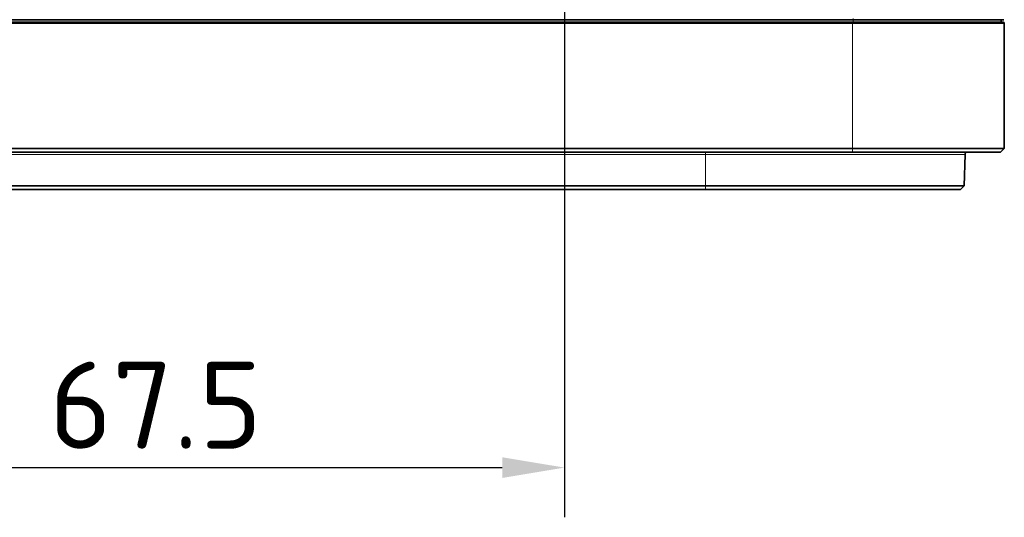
# Model space of a CAD drawing. Header units: millimetres. Extents: x 10 to 830, y 10 to 584.
# Tile 18 of 174: x 237 to 317, y 133 to 173. Entities that reach past the tile are written whole.
import ezdxf

# ---------------------------------------------------------------- set-up
doc = ezdxf.new("R2010")
doc.units = ezdxf.units.MM
doc.header["$LTSCALE"] = 2
doc.linetypes.add('CHAIN', pattern=[0.3543, 0.2362, -0.0295, 0.0591, -0.0295])
doc.linetypes.add('LONG_DASH_DOTTED', pattern=[0.3001, 0.2362, -0.0295, 0.0049, -0.0295])
for name, color, linetype, lineweight in [('Bemaßung (ISO)', 7, 'Continuous', 25), ('Mittelpunktmarkierung (ISO)', 7, 'LONG_DASH_DOTTED', 25), ('Sichtbar (ISO)', 7, 'Continuous', 35), ('Sichtbar schmal (ISO)', 7, 'Continuous', 18)]:
    doc.layers.add(name, color=color, linetype=linetype, lineweight=lineweight)
doc.styles.add('Notiztext (ISO)', font='isocpeur.ttf')
doc.dimstyles.new('Standard (ISO)', dxfattribs={"dimscale": 2, "dimtxt": 3.5, "dimasz": 2.5, "dimexe": 2, "dimexo": 0, "dimgap": 0.762, "dimtad": 1, "dimtoh": 1, "dimdec": 8, "dimdsep": 46, "dimtxsty": 'Notiztext (ISO)', "dimcen": 0.09, "dimdle": 10, "dimclrd": 256, "dimclre": 256, "dimclrt": 256, "dimadec": 6, "dimazin": 2, "dimtfac": 0.514286, "dimtdec": 3, "dimtmove": 0, "dimatfit": 3, "dimfxl": 1, "dimtolj": 1, "dimlwd": -1, "dimlwe": -1, "dimarcsym": 0})

# ---------------------------------------------------------------- blocks, each defined once
blk = doc.blocks.new('*D26')
at = {"layer": 'Bemaßung (ISO)', "transparency": 16777216}
for p, q in [((213.635, 194.366), (213.635, 132.981)), ((281.135, 194.366), (281.135, 132.981)), ((218.635, 136.981), (276.135, 136.981))]:
    blk.add_line(p, q, dxfattribs=at)
for points in [[(218.635, 137.814), (218.635, 136.147), (213.635, 136.981)], [(276.135, 137.814), (276.135, 136.147), (281.135, 136.981)]]:
    blk.add_solid(points, dxfattribs=at)
at = {"layer": 'Defpoints', "color": 0, "transparency": 16777216}
for p in [(213.635, 194.366), (281.135, 194.366), (281.135, 136.981)]:
    blk.add_point(p, dxfattribs=at)
at = {"layer": 'Bemaßung (ISO)', "transparency": 16777216, "insert": (239.685, 145.505), "char_height": 7, "attachment_point": 1, "style": 'Notiztext (ISO)'}
blk.add_mtext('\\A1;67.5', dxfattribs=at)

msp = doc.modelspace()

# ---------------------------------------------------------------- linework, layer by layer
at = {"layer": 'Mittelpunktmarkierung (ISO)', "linetype": 'CHAIN', "ltscale": 5.722618}
msp.add_line((281.13504723, 181.16642402), (281.13504723, 170.86642402), dxfattribs=at)
at = {"layer": 'Sichtbar (ISO)'}
for p, q in [((190.39148969, 173.01642402), (304.37804723, 173.01642402)), ((304.32676847, 172.81642402), (190.44276845, 172.81642402)), ((304.37804724, 173.01642402), (316.48476846, 173.01642402)), ((316.28476846, 172.81642402), (316.28476846, 173.01642402)), ((316.53476846, 172.71642402), (316.53476846, 162.66642402)), ((304.32676846, 162.66642402), (190.44276846, 162.66642402)), ((316.53476846, 162.66642402), (304.32676846, 162.66642402)), ((316.23476846, 162.36642402), (316.53476846, 162.66642402)), ((304.32676846, 162.36642402), (190.44276846, 162.36642402)), ((316.23476846, 162.36642402), (304.32676846, 162.36642402)), ((313.37521768, 162.17165976), (313.30940937, 159.65854167)), ((292.4969585, 159.6585417), (202.27257843, 159.6585417)), ((292.49695847, 159.36639479), (202.27257848, 159.36639479)), ((313.00951022, 159.36639479), (292.49695847, 159.36639479)), ((313.30940734, 159.6585417), (313.00951022, 159.36639479))]:
    msp.add_line(p, q, dxfattribs=at)
msp.add_arc((316.43476846, 172.71642402), 0.1, 0, 90, dxfattribs=at)
for points, knots in [([(316.43476846, 172.81642402), (316.43476847, 172.81642402), (316.43174649, 172.81642402), (316.42588106, 172.81642402), (316.42001564, 172.81642402), (316.41138576, 172.81642402), (316.39949631, 172.81642402), (316.38760686, 172.81642402), (316.37244288, 172.81642402), (316.35273408, 172.81642402), (316.33302527, 172.81642402), (316.30882568, 172.81642402), (316.27699527, 172.81642402), (316.24516486, 172.81642402), (316.20578584, 172.81642405), (316.15340598, 172.81642399), (316.10102611, 172.81642392), (316.03592734, 172.81642332), (315.94721447, 172.81642379), (315.8585016, 172.81642426), (315.74547738, 172.81642405), (315.60609004, 172.81642399), (315.4667027, 172.81642394), (315.30097626, 172.81642406), (315.11077631, 172.81642398), (314.92057637, 172.8164239), (314.70623012, 172.81642401), (314.47312282, 172.81642402), (314.24001551, 172.81642402), (313.98817382, 172.81642405), (313.73168035, 172.816424), (313.47518688, 172.81642395), (313.21420194, 172.81642402), (312.95942067, 172.81642402), (312.70463941, 172.81642402), (312.45607328, 172.81642402), (312.21662362, 172.81642402), (311.97717396, 172.81642402), (311.74681169, 172.81642402), (311.52650476, 172.81642402), (311.30619784, 172.81642402), (311.0959279, 172.81642402), (310.89503989, 172.81642402), (310.69415188, 172.81642402), (310.50263934, 172.81642402), (310.31981466, 172.81642402), (310.13698998, 172.81642402), (309.96284751, 172.81642402), (309.79851731, 172.81642402), (309.6341871, 172.81642402), (309.47966978, 172.81642402), (309.33302881, 172.81642402), (309.18638783, 172.81642402), (309.04762271, 172.81642402), (308.91277726, 172.81642402), (308.7779318, 172.81642402), (308.6470055, 172.81642402), (308.51517652, 172.81642402), (308.38334754, 172.81642402), (308.25061594, 172.81642402), (308.11224663, 172.81642402), (307.97387732, 172.81642402), (307.82986904, 172.81642402), (307.68054383, 172.81642402), (307.53121863, 172.81642402), (307.37657632, 172.81642402), (307.21606948, 172.81642402), (307.05556264, 172.81642402), (306.88919113, 172.81642402), (306.7166479, 172.81642402), (306.54410466, 172.81642402), (306.36538967, 172.81642402), (306.18012492, 172.81642402), (305.99486018, 172.81642402), (305.80304566, 172.81642402), (305.60437015, 172.81642402), (305.40569464, 172.81642402), (305.20015814, 172.81642402), (304.98727815, 172.81642402), (304.77439817, 172.81642402), (304.55417468, 172.81642402), (304.32676849, 172.81642402)], [0, 0, 0, 0, 0.037037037, 0.037037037, 0.037037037, 0.0740740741, 0.0740740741, 0.0740740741, 0.1111111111, 0.1111111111, 0.1111111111, 0.1481481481, 0.1481481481, 0.1481481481, 0.1851851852, 0.1851851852, 0.1851851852, 0.2222222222, 0.2222222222, 0.2222222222, 0.2592592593, 0.2592592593, 0.2592592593, 0.2962962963, 0.2962962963, 0.2962962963, 0.3333333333, 0.3333333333, 0.3333333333, 0.3703703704, 0.3703703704, 0.3703703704, 0.4074074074, 0.4074074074, 0.4074074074, 0.4444444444, 0.4444444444, 0.4444444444, 0.4814814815, 0.4814814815, 0.4814814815, 0.5185185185, 0.5185185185, 0.5185185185, 0.5555555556, 0.5555555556, 0.5555555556, 0.5925925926, 0.5925925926, 0.5925925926, 0.6296296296, 0.6296296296, 0.6296296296, 0.6666666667, 0.6666666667, 0.6666666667, 0.7037037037, 0.7037037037, 0.7037037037, 0.7407407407, 0.7407407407, 0.7407407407, 0.7777777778, 0.7777777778, 0.7777777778, 0.8148148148, 0.8148148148, 0.8148148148, 0.8518518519, 0.8518518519, 0.8518518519, 0.8888888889, 0.8888888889, 0.8888888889, 0.9259259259, 0.9259259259, 0.9259259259, 0.962962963, 0.962962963, 0.962962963, 1, 1, 1, 1]), ([(313.5751022, 162.36642402), (313.55562576, 162.36642147), (313.53594261, 162.36351245), (313.49705661, 162.35176642), (313.47756071, 162.34228627), (313.44286127, 162.31793861), (313.42724735, 162.30274141), (313.40191128, 162.26863389), (313.39187278, 162.24929972), (313.37911652, 162.21066406), (313.37570673, 162.1910984), (313.37519764, 162.17166028)], [0, 0, 0, 0, 0.005843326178, 0.005843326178, 0.012186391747, 0.012186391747, 0.01856014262, 0.01856014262, 0.024932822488, 0.024932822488, 0.030766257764, 0.030766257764, 0.030766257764, 0.030766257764]), ([(313.30940734, 159.6585417), (313.30940734, 159.6585417), (313.30747641, 159.65854169), (313.1211487, 159.65853104), (312.35105544, 159.6585307), (311.18069414, 159.65855348), (309.65530848, 159.6585569), (307.85852861, 159.6585348), (305.75043458, 159.65855464), (303.15608082, 159.65856853), (300.00265356, 159.65853213), (296.41847391, 159.6585216), (293.78388308, 159.6585417), (292.4969585, 159.6585417)], [0.49892914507, 0.49892914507, 0.49892914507, 0.49892914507, 0.50000000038, 0.55000000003, 0.59999999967, 0.64999999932, 0.69999999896, 0.74999999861, 0.79999999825, 0.8499999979, 0.89999999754, 0.94999999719, 1, 1, 1, 1])]:
    msp.add_open_spline(points, degree=3, knots=knots, dxfattribs=at)
msp.add_open_spline([(313.37521768, 162.17165976), (313.37521768, 162.17165976), (313.37521768, 162.17165976), (313.37521766, 162.17165976)], degree=3, dxfattribs=at)
at = {"layer": 'Sichtbar schmal (ISO)'}
for p, q in [((304.32676845, 172.71642402), (190.44276847, 172.71642402)), ((304.32676846, 162.66642402), (304.32676843, 172.71642402)), ((316.53476846, 172.71642402), (304.32676845, 172.71642402)), ((304.32676846, 172.81642402), (304.32676846, 172.71642402)), ((304.37804723, 173.01642402), (304.37804723, 173.11642402)), ((304.37804723, 173.01642402), (304.37804723, 172.81642402)), ((304.32676846, 162.36642402), (304.32676846, 162.66642402)), ((292.49695845, 162.17165941), (202.27257851, 162.17165941)), ((292.49695823, 162.17165941), (292.4969585, 159.6585417)), ((292.49695856, 162.36642402), (292.49695856, 162.17165941)), ((292.49695847, 159.36639479), (292.4969585, 159.6585417))]:
    msp.add_line(p, q, dxfattribs=at)
msp.add_open_spline([(313.37521766, 162.17165976), (313.37521283, 162.1716596), (313.37446211, 162.1716595), (313.37297339, 162.1716595), (313.35770826, 162.17165949), (313.26496508, 162.1716584), (313.10264166, 162.17166389), (312.94031824, 162.17166939), (312.70845318, 162.17166939), (312.4135447, 162.17165693), (312.23868961, 162.17164954), (312.04136751, 162.17164636), (311.82575538, 162.1716473), (311.67771868, 162.17164795), (311.52110614, 162.17165054), (311.35795847, 162.17165505), (310.95718991, 162.17166612), (310.51700967, 162.17164338), (310.06514648, 162.17165107), (309.61328329, 162.17165875), (309.15095503, 162.17165847), (308.68438445, 162.17165648), (308.25028591, 162.17165463), (307.81227453, 162.17165975), (307.37332321, 162.1716594), (307.34048817, 162.17165937), (307.30764617, 162.17165931), (307.27479799, 162.17165922), (306.80282274, 162.17165789), (306.32979151, 162.17165364), (305.86731074, 162.17165236), (305.40482997, 162.17165108), (304.95297837, 162.17164859), (304.51789953, 162.17164675), (304.0828207, 162.17164491), (303.66450455, 162.17164443), (303.26751691, 162.17164668), (302.87052927, 162.17164894), (302.49492208, 162.17164966), (302.13472047, 162.17165077), (301.77451886, 162.17165189), (301.42970511, 162.17165576), (301.09426234, 162.17165656), (300.92916426, 162.17165695), (300.76631666, 162.17165716), (300.60461744, 162.17165782), (300.43777961, 162.17165851), (300.27216404, 162.1716597), (300.10650285, 162.1716621), (299.78028285, 162.17166683), (299.45398629, 162.17166939), (299.10107125, 162.17166638), (298.74815621, 162.17166338), (298.36856824, 162.17166714), (297.96958577, 162.17166826), (297.57060331, 162.17166939), (297.15222409, 162.17166939), (296.71952962, 162.17166879), (296.28683516, 162.17166818), (295.83982895, 162.17166716), (295.38107041, 162.17166602), (294.92231187, 162.17166487), (294.45180129, 162.17166322), (293.97073819, 162.17166185), (293.48967509, 162.17166048), (292.99805956, 162.17165942), (292.49695856, 162.17165941)], degree=3, knots=[0.45159017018, 0.45159017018, 0.45159017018, 0.45159017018, 0.45454545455, 0.45454545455, 0.45454545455, 0.48484848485, 0.48484848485, 0.48484848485, 0.51515151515, 0.51515151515, 0.51515151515, 0.53311857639, 0.53311857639, 0.53311857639, 0.54545454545, 0.54545454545, 0.54545454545, 0.57575757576, 0.57575757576, 0.57575757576, 0.60606060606, 0.60606060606, 0.60606060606, 0.63425462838, 0.63425462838, 0.63425462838, 0.63636363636, 0.63636363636, 0.63636363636, 0.66666666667, 0.66666666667, 0.66666666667, 0.69696969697, 0.69696969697, 0.69696969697, 0.72727272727, 0.72727272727, 0.72727272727, 0.75757575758, 0.75757575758, 0.75757575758, 0.78787878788, 0.78787878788, 0.78787878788, 0.80279331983, 0.80279331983, 0.80279331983, 0.81818181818, 0.81818181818, 0.81818181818, 0.84848484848, 0.84848484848, 0.84848484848, 0.87878787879, 0.87878787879, 0.87878787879, 0.90909090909, 0.90909090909, 0.90909090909, 0.93939393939, 0.93939393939, 0.93939393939, 0.9696969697, 0.9696969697, 0.9696969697, 1, 1, 1, 1], dxfattribs=at)

# ---------------------------------------------------------------- dimensions: what is measured, and where the dimension line sits
at = {"layer": 'Bemaßung (ISO)'}
dim = msp.add_linear_dim(base=(281.1350472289, 136.9806464), p1=(213.6350472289, 194.3664240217), p2=(281.1350472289, 194.3664240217), angle=180, dimstyle='Standard (ISO)', override={"dimgap": 0.762, "dimtoh": 0, "dimdec": 8, "dimtol": 0, "dimlim": 0, "dimtp": 0, "dimtm": 0, "dimtdec": 3, "dimtofl": 0, "dimatfit": 1}, dxfattribs=at)
dim.commit()
dim.dimension.update_dxf_attribs({"geometry": '*D26', "text_midpoint": (247.3850472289, 136.9806464), "dimtype": 160})

doc.saveas('drawing.dxf')
